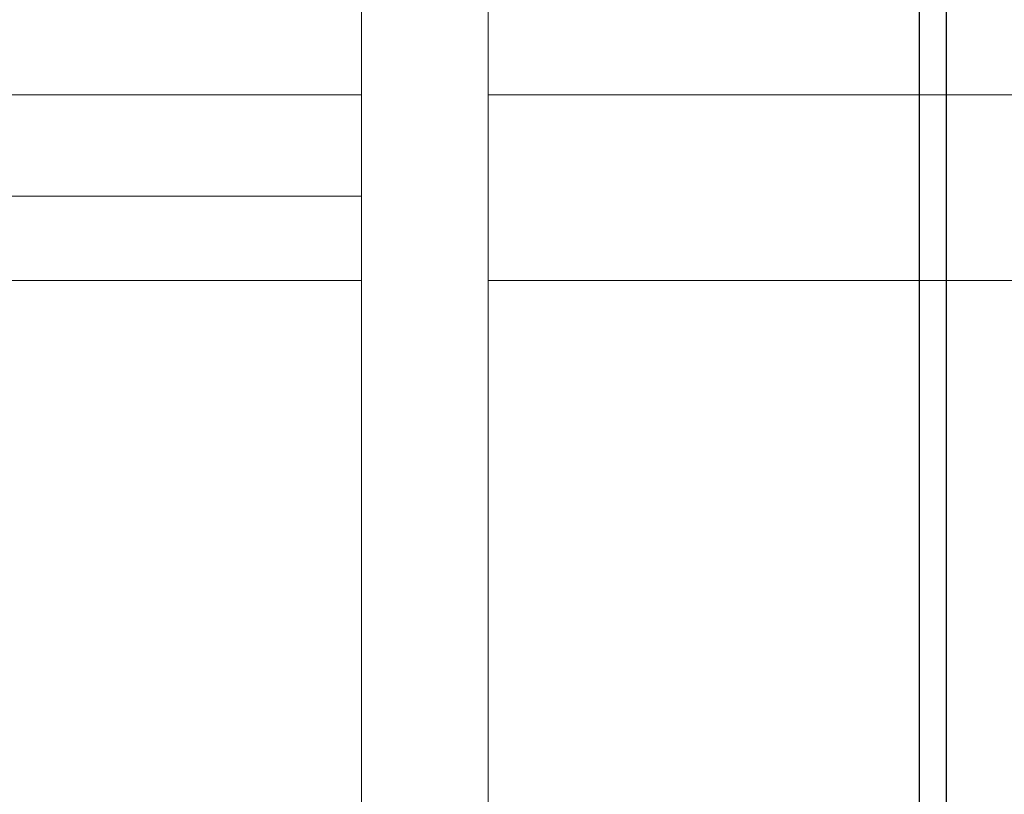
# Model space of a CAD drawing. Header units: millimetres. Extents: x 4480191 to 4481199, y -30324204 to -30323479.
# Tile 206 of 243: x 4480202.18 to 4480204.52, y -30323774.59 to -30323772.76. Entities that reach past the tile are written whole.
import ezdxf

# ---------------------------------------------------------------- set-up
doc = ezdxf.new("R2010")
doc.units = ezdxf.units.MM
doc.layers.add('EL-Condutos QD (Teto)', color=32, linetype='Continuous', lineweight=25)
doc.layers.add('IFC-Parede padrão-Contorno', color=44, linetype='Continuous', lineweight=5)

msp = doc.modelspace()

# ---------------------------------------------------------------- linework, layer by layer
at = {"layer": 'EL-Condutos QD (Teto)'}
for p, q in [((4480204.3135, -30323771.96), (4480204.3135, -30323772.9256)), ((4480204.3786, -30323772.9256), (4480204.3786, -30323771.96)), ((4480204.3135, -30323772.9256), (4480204.3135, -30323773.9473)), ((4480204.3786, -30323773.9473), (4480204.3786, -30323772.9256)), ((4480204.3135, -30323773.9473), (4480204.3135, -30323774.8999)), ((4480204.3786, -30323774.8999), (4480204.3786, -30323773.9473))]:
    msp.add_line(p, q, dxfattribs=at)
at = {"layer": 'IFC-Parede padrão-Contorno', "color": 8, "lineweight": 5}
for p, q in [((4480202.9933, -30323775.0827), (4480202.9933, -30323772.6772)), ((4480203.2933, -30323775.0827), (4480203.2933, -30323772.6772)), ((4480194.7494, -30323772.9372), (4480202.9933, -30323772.9372)), ((4480203.2933, -30323772.9372), (4480206.1467, -30323772.9372)), ((4480197.6205, -30323773.1772), (4480202.9933, -30323773.1772)), ((4480200.1022, -30323773.3772), (4480202.9933, -30323773.3772)), ((4480203.2933, -30323773.3772), (4480206.1467, -30323773.3772))]:
    msp.add_line(p, q, dxfattribs=at)

doc.saveas('drawing.dxf')
